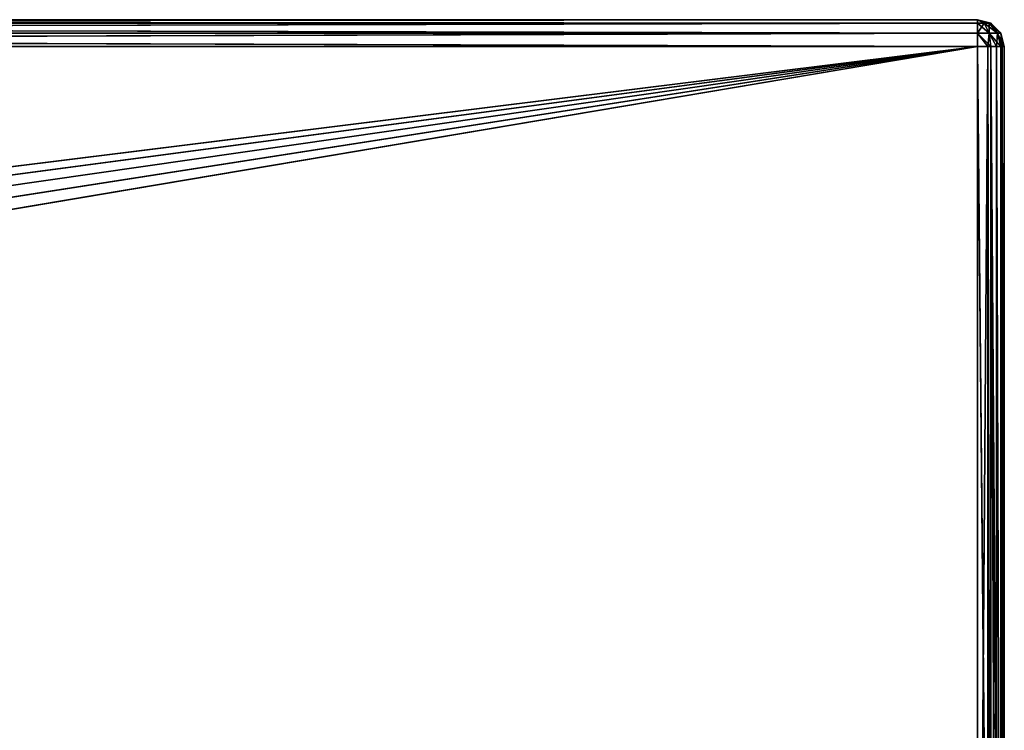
# Model space of a CAD drawing. Extents: x 37 to 514, y -110 to 86.
# Tile 253 of 256: x 215 to 251, y -44 to -17. Entities that reach past the tile are written whole.
import ezdxf

# ---------------------------------------------------------------- set-up
doc = ezdxf.new("R2010")
doc.units = 0
doc.header["$LTSCALE"] = 25.4
doc.layers.get('0').update_dxf_attribs({"color": 13, "linetype": 'CONTINUOUS'})

# ---------------------------------------------------------------- blocks, each defined once
blk = doc.blocks.new('PROFILE-IRIS-LED-30W-9008-')
at = {"color": 7}
for p, q in [((92.299, 240.859, 123.642), (250.262, 240.859, 104)), ((92.299, 240.859, 123.642), (250.262, 240.859, 104)), ((93.82, 240.859, 124.809), (250.262, 240.859, 104)), ((93.82, 240.859, 124.809), (250.262, 240.859, 104)), ((250.262, 240.859, 104), (94.987, 240.859, 126.329)), ((250.262, 240.859, 104), (94.987, 240.859, 126.329)), ((250.262, 240.859, 104), (95.72, 240.859, 128.1)), ((250.262, 240.859, 104), (95.72, 240.859, 128.1)), ((250.262, 240.859, 104), (95.97, 240.859, 130)), ((250.262, 240.859, 104), (95.97, 240.859, 130)), ((250.262, 240.859, 104), (96.262, 240.859, 104)), ((250.262, 240.859, 104), (96.262, 240.859, 104)), ((250.262, 240.725, 103.5), (96.262, 240.859, 104)), ((250.262, 240.725, 103.5), (96.262, 240.859, 104)), ((250.262, 240.725, 103.5), (96.262, 240.725, 103.5)), ((250.262, 240.725, 103.5), (96.262, 240.725, 103.5)), ((250.262, 240.359, 103.134), (96.262, 240.725, 103.5)), ((250.262, 240.359, 103.134), (96.262, 240.725, 103.5)), ((250.262, 240.859, 156), (250.262, 240.859, 104)), ((250.262, 240.859, 104), (250.262, 240.725, 103.5)), ((250.262, 240.859, 104), (250.762, 240.725, 104)), ((250.262, 240.859, 104), (250.262, 240.725, 103.5)), ((250.262, 240.859, 156), (250.262, 240.859, 104)), ((250.762, 240.725, 156), (250.262, 240.859, 104)), ((250.762, 240.725, 156), (250.262, 240.859, 104)), ((250.262, 240.859, 104), (250.762, 240.725, 104)), ((250.262, 240.725, 103.5), (250.262, 240.359, 103.134)), ((250.762, 240.725, 104), (250.262, 240.725, 103.5)), ((250.762, 240.725, 104), (250.262, 240.725, 103.5)), ((250.695, 240.609, 103.5), (250.262, 240.725, 103.5)), ((250.695, 240.609, 103.5), (250.262, 240.725, 103.5)), ((250.262, 240.725, 103.5), (250.262, 240.359, 103.134)), ((250.695, 240.609, 103.5), (250.262, 240.359, 103.134)), ((250.695, 240.609, 103.5), (250.262, 240.359, 103.134)), ((250.512, 240.292, 103.134), (250.695, 240.609, 103.5)), ((250.512, 240.292, 103.134), (250.695, 240.609, 103.5)), ((250.695, 240.609, 103.5), (250.762, 240.725, 104)), ((250.695, 240.609, 103.5), (250.762, 240.725, 104)), ((251.128, 240.359, 104), (250.695, 240.609, 103.5)), ((251.128, 240.359, 104), (250.695, 240.609, 103.5)), ((251.012, 240.292, 103.5), (250.695, 240.609, 103.5)), ((251.012, 240.292, 103.5), (250.695, 240.609, 103.5)), ((250.762, 240.725, 104), (251.128, 240.359, 104)), ((250.762, 240.725, 156), (250.762, 240.725, 104)), ((250.762, 240.725, 156), (250.762, 240.725, 104)), ((251.128, 240.359, 156), (250.762, 240.725, 104)), ((251.128, 240.359, 156), (250.762, 240.725, 104)), ((250.762, 240.725, 104), (251.128, 240.359, 104)), ((250.262, 240.359, 103.134), (96.262, 240.359, 103.134)), ((250.262, 240.359, 103.134), (96.262, 240.359, 103.134)), ((250.262, 239.859, 103), (96.262, 240.359, 103.134)), ((250.262, 239.859, 103), (96.262, 240.359, 103.134)), ((250.262, 240.359, 103.134), (250.262, 239.859, 103)), ((250.512, 240.292, 103.134), (250.262, 240.359, 103.134)), ((250.512, 240.292, 103.134), (250.262, 240.359, 103.134)), ((250.262, 240.359, 103.134), (250.262, 239.859, 103)), ((250.262, 239.859, 103), (250.512, 240.292, 103.134)), ((250.262, 239.859, 103), (250.512, 240.292, 103.134)), ((251.012, 240.292, 103.5), (250.512, 240.292, 103.134)), ((251.012, 240.292, 103.5), (250.512, 240.292, 103.134)), ((250.695, 240.109, 103.134), (250.512, 240.292, 103.134)), ((250.695, 240.109, 103.134), (250.512, 240.292, 103.134)), ((251.012, 240.292, 103.5), (250.695, 240.109, 103.134)), ((251.012, 240.292, 103.5), (250.695, 240.109, 103.134)), ((251.128, 240.359, 104), (251.012, 240.292, 103.5)), ((251.128, 240.359, 104), (251.012, 240.292, 103.5)), ((251.262, 239.859, 104), (251.012, 240.292, 103.5)), ((251.262, 239.859, 104), (251.012, 240.292, 103.5)), ((251.128, 239.859, 103.5), (251.012, 240.292, 103.5)), ((251.128, 239.859, 103.5), (251.012, 240.292, 103.5)), ((251.128, 240.359, 104), (251.262, 239.859, 104)), ((251.128, 240.359, 156), (251.128, 240.359, 104)), ((251.128, 240.359, 156), (251.128, 240.359, 104)), ((251.262, 239.859, 156), (251.128, 240.359, 104)), ((251.262, 239.859, 156), (251.128, 240.359, 104)), ((251.128, 240.359, 104), (251.262, 239.859, 104)), ((96.262, 239.859, 103), (250.262, 197.859, 103)), ((96.262, 239.859, 103), (250.262, 197.859, 103)), ((96.262, 239.859, 103), (250.262, 239.859, 103)), ((96.262, 239.859, 103), (250.262, 239.859, 103)), ((250.695, 240.109, 103.134), (250.262, 239.859, 103)), ((250.695, 240.109, 103.134), (250.262, 239.859, 103)), ((250.262, 239.859, 103), (250.262, 197.859, 103)), ((250.262, 197.859, 103), (250.762, 239.859, 103.134)), ((250.262, 197.859, 103), (250.762, 239.859, 103.134)), ((250.262, 239.859, 103), (250.262, 197.859, 103)), ((250.262, 239.859, 103), (250.762, 239.859, 103.134)), ((250.262, 239.859, 103), (250.762, 239.859, 103.134)), ((251.128, 239.859, 103.5), (250.695, 240.109, 103.134)), ((251.128, 239.859, 103.5), (250.695, 240.109, 103.134)), ((250.762, 239.859, 103.134), (250.695, 240.109, 103.134)), ((250.762, 239.859, 103.134), (250.695, 240.109, 103.134)), ((250.762, 197.859, 103.134), (251.128, 239.859, 103.5)), ((250.762, 197.859, 103.134), (251.128, 239.859, 103.5)), ((250.762, 197.859, 103.134), (250.762, 239.859, 103.134)), ((250.762, 239.859, 103.134), (251.128, 239.859, 103.5)), ((250.762, 197.859, 103.134), (250.762, 239.859, 103.134)), ((250.762, 239.859, 103.134), (251.128, 239.859, 103.5)), ((251.128, 197.859, 103.5), (251.262, 239.859, 104)), ((251.128, 197.859, 103.5), (251.262, 239.859, 104)), ((251.128, 197.859, 103.5), (251.128, 239.859, 103.5)), ((251.128, 239.859, 103.5), (251.262, 239.859, 104)), ((251.128, 197.859, 103.5), (251.128, 239.859, 103.5)), ((251.128, 239.859, 103.5), (251.262, 239.859, 104)), ((251.262, 197.859, 104), (251.262, 239.859, 104)), ((251.262, 239.859, 104), (251.262, 197.859, 156)), ((251.262, 239.859, 104), (251.262, 197.859, 156)), ((251.262, 239.859, 104), (251.262, 239.859, 156)), ((251.262, 197.859, 104), (251.262, 239.859, 104)), ((251.262, 239.859, 104), (251.262, 239.859, 156)), ((250.262, 197.859, 103), (96.262, 197.859, 103)), ((96.262, 197.859, 103), (250.262, 197.359, 103.134)), ((96.262, 197.859, 103), (250.262, 197.359, 103.134)), ((250.262, 197.859, 103), (96.262, 197.859, 103)), ((250.762, 197.859, 103.134), (250.262, 197.859, 103)), ((250.262, 197.859, 103), (250.262, 197.359, 103.134)), ((250.512, 197.426, 103.134), (250.262, 197.859, 103)), ((250.262, 197.859, 103), (250.695, 197.609, 103.134)), ((250.262, 197.859, 103), (250.262, 197.359, 103.134)), ((250.512, 197.426, 103.134), (250.262, 197.859, 103)), ((250.262, 197.859, 103), (250.695, 197.609, 103.134)), ((250.762, 197.859, 103.134), (250.262, 197.859, 103)), ((250.695, 197.609, 103.134), (250.762, 197.859, 103.134)), ((250.695, 197.609, 103.134), (250.762, 197.859, 103.134)), ((251.128, 197.859, 103.5), (250.762, 197.859, 103.134)), ((251.012, 197.426, 103.5), (250.762, 197.859, 103.134)), ((251.128, 197.859, 103.5), (250.762, 197.859, 103.134)), ((251.012, 197.426, 103.5), (250.762, 197.859, 103.134)), ((251.012, 197.426, 103.5), (251.128, 197.859, 103.5)), ((251.012, 197.426, 103.5), (251.128, 197.859, 103.5)), ((251.262, 197.859, 104), (251.128, 197.859, 103.5)), ((251.186, 197.476, 104), (251.128, 197.859, 103.5)), ((251.262, 197.859, 104), (251.128, 197.859, 103.5)), ((251.186, 197.476, 104), (251.128, 197.859, 103.5)), ((251.262, 197.859, 104), (251.186, 197.476, 104)), ((251.262, 197.859, 104), (251.186, 197.476, 104)), ((251.262, 197.859, 104), (251.186, 197.476, 156)), ((251.262, 197.859, 104), (251.186, 197.476, 156)), ((251.262, 197.859, 156), (251.262, 197.859, 104)), ((251.262, 197.859, 156), (251.262, 197.859, 104)), ((96.262, 197.359, 103.134), (250.262, 196.993, 103.5)), ((96.262, 197.359, 103.134), (250.262, 196.993, 103.5)), ((96.262, 197.359, 103.134), (250.262, 197.359, 103.134)), ((96.262, 197.359, 103.134), (250.262, 197.359, 103.134)), ((250.262, 196.993, 103.5), (250.512, 197.426, 103.134)), ((250.262, 196.993, 103.5), (250.512, 197.426, 103.134)), ((250.262, 197.359, 103.134), (250.512, 197.426, 103.134)), ((250.262, 197.359, 103.134), (250.512, 197.426, 103.134)), ((250.262, 197.359, 103.134), (250.262, 196.993, 103.5)), ((250.262, 197.359, 103.134), (250.262, 196.993, 103.5)), ((250.512, 197.426, 103.134), (250.695, 197.609, 103.134)), ((250.512, 197.426, 103.134), (250.695, 197.609, 103.134)), ((250.695, 197.109, 103.5), (250.512, 197.426, 103.134)), ((250.695, 197.109, 103.5), (250.512, 197.426, 103.134)), ((250.695, 197.109, 103.5), (250.695, 197.609, 103.134)), ((250.695, 197.609, 103.134), (251.012, 197.426, 103.5)), ((250.695, 197.109, 103.5), (250.695, 197.609, 103.134)), ((250.695, 197.609, 103.134), (251.012, 197.426, 103.5)), ((250.695, 197.109, 103.5), (251.012, 197.426, 103.5)), ((250.695, 197.109, 103.5), (251.012, 197.426, 103.5)), ((250.97, 197.152, 104), (251.012, 197.426, 103.5)), ((250.97, 197.152, 104), (251.012, 197.426, 103.5)), ((251.128, 197.359, 104), (250.97, 197.152, 104)), ((250.97, 197.152, 104), (251.128, 197.359, 156)), ((250.97, 197.152, 104), (251.128, 197.359, 156)), ((251.128, 197.359, 104), (250.97, 197.152, 104)), ((251.012, 197.426, 103.5), (251.186, 197.476, 104)), ((251.012, 197.426, 103.5), (251.186, 197.476, 104)), ((251.128, 197.359, 104), (251.012, 197.426, 103.5)), ((251.128, 197.359, 104), (251.012, 197.426, 103.5)), ((251.186, 197.476, 104), (251.128, 197.359, 104)), ((251.128, 197.359, 104), (251.186, 197.476, 156)), ((251.186, 197.476, 104), (251.128, 197.359, 104)), ((251.128, 197.359, 104), (251.186, 197.476, 156)), ((251.128, 197.359, 104), (251.128, 197.359, 156)), ((251.128, 197.359, 104), (251.128, 197.359, 156)), ((251.186, 197.476, 104), (251.186, 197.476, 156)), ((251.186, 197.476, 104), (251.186, 197.476, 156)), ((96.262, 196.993, 103.5), (250.262, 196.859, 104)), ((96.262, 196.993, 103.5), (250.262, 196.859, 104)), ((96.262, 196.993, 103.5), (250.262, 196.993, 103.5)), ((96.262, 196.993, 103.5), (250.262, 196.993, 103.5)), ((250.262, 196.993, 103.5), (250.695, 197.109, 103.5)), ((250.262, 196.993, 103.5), (250.695, 197.109, 103.5)), ((250.262, 196.993, 103.5), (250.262, 196.859, 104)), ((250.262, 196.993, 103.5), (250.262, 196.859, 104)), ((250.262, 196.993, 103.5), (250.645, 196.935, 104)), ((250.262, 196.993, 103.5), (250.645, 196.935, 104)), ((250.645, 196.935, 104), (250.262, 196.859, 104)), ((250.645, 196.935, 104), (250.262, 196.859, 104)), ((250.645, 196.935, 104), (250.262, 196.859, 156)), ((250.645, 196.935, 104), (250.262, 196.859, 156)), ((250.645, 196.935, 104), (250.695, 197.109, 103.5)), ((250.645, 196.935, 104), (250.695, 197.109, 103.5)), ((250.762, 196.993, 104), (250.645, 196.935, 104)), ((250.645, 196.935, 104), (250.762, 196.993, 156)), ((250.645, 196.935, 104), (250.762, 196.993, 156)), ((250.762, 196.993, 104), (250.645, 196.935, 104)), ((250.645, 196.935, 104), (250.645, 196.935, 156)), ((250.645, 196.935, 104), (250.645, 196.935, 156)), ((250.695, 197.109, 103.5), (250.97, 197.152, 104)), ((250.695, 197.109, 103.5), (250.97, 197.152, 104)), ((250.762, 196.993, 104), (250.695, 197.109, 103.5)), ((250.762, 196.993, 104), (250.695, 197.109, 103.5)), ((250.97, 197.152, 104), (250.762, 196.993, 104)), ((250.762, 196.993, 104), (250.97, 197.152, 156)), ((250.762, 196.993, 104), (250.97, 197.152, 156)), ((250.97, 197.152, 104), (250.762, 196.993, 104)), ((250.762, 196.993, 104), (250.762, 196.993, 156)), ((250.762, 196.993, 104), (250.762, 196.993, 156)), ((250.97, 197.152, 104), (250.97, 197.152, 156)), ((250.97, 197.152, 104), (250.97, 197.152, 156)), ((250.262, 196.859, 104), (93.82, 196.859, 124.809)), ((250.262, 196.859, 104), (93.82, 196.859, 124.809)), ((250.262, 196.859, 104), (94.987, 196.859, 126.329)), ((250.262, 196.859, 104), (94.987, 196.859, 126.329)), ((95.72, 196.859, 128.1), (250.262, 196.859, 104)), ((95.72, 196.859, 128.1), (250.262, 196.859, 104)), ((95.97, 196.859, 130), (250.262, 196.859, 104)), ((95.97, 196.859, 130), (250.262, 196.859, 104)), ((96.262, 196.859, 104), (250.262, 196.859, 104)), ((96.262, 196.859, 104), (250.262, 196.859, 104)), ((250.262, 196.859, 104), (250.262, 196.859, 156)), ((250.262, 196.859, 104), (250.262, 196.859, 156))]:
    blk.add_line(p, q, dxfattribs=at)
mesh = blk.add_polyface(dxfattribs=at)
corners = [(92.299, 240.859, 123.642), (250.262, 240.859, 104), (96.262, 240.859, 104)]
mesh.append_faces([[corners[k] for k in face] for face in [(0, 1, 2)]], dxfattribs={"color": 7})
mesh = blk.add_polyface(dxfattribs=at)
corners = [(93.82, 240.859, 124.809), (250.262, 240.859, 104), (92.299, 240.859, 123.642)]
mesh.append_faces([[corners[k] for k in face] for face in [(0, 1, 2)]], dxfattribs={"color": 7})
mesh = blk.add_polyface(dxfattribs=at)
corners = [(94.987, 240.859, 126.329), (250.262, 240.859, 104), (93.82, 240.859, 124.809)]
mesh.append_faces([[corners[k] for k in face] for face in [(0, 1, 2)]], dxfattribs={"color": 7})
mesh = blk.add_polyface(dxfattribs=at)
corners = [(95.72, 240.859, 128.1), (250.262, 240.859, 104), (94.987, 240.859, 126.329)]
mesh.append_faces([[corners[k] for k in face] for face in [(0, 1, 2)]], dxfattribs={"color": 7})
mesh = blk.add_polyface(dxfattribs=at)
corners = [(95.97, 240.859, 130), (250.262, 240.859, 104), (95.72, 240.859, 128.1)]
mesh.append_faces([[corners[k] for k in face] for face in [(0, 1, 2)]], dxfattribs={"color": 7})
mesh = blk.add_polyface(dxfattribs=at)
corners = [(250.262, 240.859, 156), (250.262, 240.859, 104), (95.97, 240.859, 130)]
mesh.append_faces([[corners[k] for k in face] for face in [(0, 1, 2)]], dxfattribs={"color": 7})
mesh = blk.add_polyface(dxfattribs=at)
corners = [(250.262, 240.859, 104), (250.262, 240.725, 103.5), (96.262, 240.859, 104)]
mesh.append_faces([[corners[k] for k in face] for face in [(0, 1, 2)]], dxfattribs={"color": 7})
mesh = blk.add_polyface(dxfattribs=at)
corners = [(96.262, 240.859, 104), (250.262, 240.725, 103.5), (96.262, 240.725, 103.5)]
mesh.append_faces([[corners[k] for k in face] for face in [(0, 1, 2)]], dxfattribs={"color": 7})
mesh = blk.add_polyface(dxfattribs=at)
corners = [(250.262, 240.725, 103.5), (250.262, 240.359, 103.134), (96.262, 240.725, 103.5)]
mesh.append_faces([[corners[k] for k in face] for face in [(0, 1, 2)]], dxfattribs={"color": 7})
mesh = blk.add_polyface(dxfattribs=at)
corners = [(96.262, 240.725, 103.5), (250.262, 240.359, 103.134), (96.262, 240.359, 103.134)]
mesh.append_faces([[corners[k] for k in face] for face in [(0, 1, 2)]], dxfattribs={"color": 7})
mesh = blk.add_polyface(dxfattribs=at)
corners = [(250.762, 240.725, 104), (250.262, 240.725, 103.5), (250.262, 240.859, 104)]
mesh.append_faces([[corners[k] for k in face] for face in [(0, 1, 2)]], dxfattribs={"color": 7})
mesh = blk.add_polyface(dxfattribs=at)
corners = [(250.762, 240.725, 156), (250.262, 240.859, 104), (250.262, 240.859, 156)]
mesh.append_faces([[corners[k] for k in face] for face in [(0, 1, 2)]], dxfattribs={"color": 7})
mesh = blk.add_polyface(dxfattribs=at)
corners = [(250.762, 240.725, 156), (250.762, 240.725, 104), (250.262, 240.859, 104)]
mesh.append_faces([[corners[k] for k in face] for face in [(0, 1, 2)]], dxfattribs={"color": 7})
mesh = blk.add_polyface(dxfattribs=at)
corners = [(250.762, 240.725, 104), (250.695, 240.609, 103.5), (250.262, 240.725, 103.5)]
mesh.append_faces([[corners[k] for k in face] for face in [(0, 1, 2)]], dxfattribs={"color": 7})
mesh = blk.add_polyface(dxfattribs=at)
corners = [(250.695, 240.609, 103.5), (250.262, 240.359, 103.134), (250.262, 240.725, 103.5)]
mesh.append_faces([[corners[k] for k in face] for face in [(0, 1, 2)]], dxfattribs={"color": 7})
mesh = blk.add_polyface(dxfattribs=at)
corners = [(250.695, 240.609, 103.5), (250.512, 240.292, 103.134), (250.262, 240.359, 103.134)]
mesh.append_faces([[corners[k] for k in face] for face in [(0, 1, 2)]], dxfattribs={"color": 7})
mesh = blk.add_polyface(dxfattribs=at)
corners = [(251.012, 240.292, 103.5), (250.512, 240.292, 103.134), (250.695, 240.609, 103.5)]
mesh.append_faces([[corners[k] for k in face] for face in [(0, 1, 2)]], dxfattribs={"color": 7})
mesh = blk.add_polyface(dxfattribs=at)
corners = [(250.762, 240.725, 104), (251.128, 240.359, 104), (250.695, 240.609, 103.5)]
mesh.append_faces([[corners[k] for k in face] for face in [(0, 1, 2)]], dxfattribs={"color": 7})
mesh = blk.add_polyface(dxfattribs=at)
corners = [(250.695, 240.609, 103.5), (251.128, 240.359, 104), (251.012, 240.292, 103.5)]
mesh.append_faces([[corners[k] for k in face] for face in [(0, 1, 2)]], dxfattribs={"color": 7})
mesh = blk.add_polyface(dxfattribs=at)
corners = [(250.762, 240.725, 156), (251.128, 240.359, 156), (250.762, 240.725, 104)]
mesh.append_faces([[corners[k] for k in face] for face in [(0, 1, 2)]], dxfattribs={"color": 7})
mesh = blk.add_polyface(dxfattribs=at)
corners = [(250.762, 240.725, 104), (251.128, 240.359, 156), (251.128, 240.359, 104)]
mesh.append_faces([[corners[k] for k in face] for face in [(0, 1, 2)]], dxfattribs={"color": 7})
mesh = blk.add_polyface(dxfattribs=at)
corners = [(250.262, 239.859, 103), (96.262, 240.359, 103.134), (250.262, 240.359, 103.134)]
mesh.append_faces([[corners[k] for k in face] for face in [(0, 1, 2)]], dxfattribs={"color": 7})
mesh = blk.add_polyface(dxfattribs=at)
corners = [(250.262, 239.859, 103), (96.262, 239.859, 103), (96.262, 240.359, 103.134)]
mesh.append_faces([[corners[k] for k in face] for face in [(0, 1, 2)]], dxfattribs={"color": 7})
mesh = blk.add_polyface(dxfattribs=at)
corners = [(250.512, 240.292, 103.134), (250.262, 239.859, 103), (250.262, 240.359, 103.134)]
mesh.append_faces([[corners[k] for k in face] for face in [(0, 1, 2)]], dxfattribs={"color": 7})
mesh = blk.add_polyface(dxfattribs=at)
corners = [(250.695, 240.109, 103.134), (250.262, 239.859, 103), (250.512, 240.292, 103.134)]
mesh.append_faces([[corners[k] for k in face] for face in [(0, 1, 2)]], dxfattribs={"color": 7})
mesh = blk.add_polyface(dxfattribs=at)
corners = [(251.012, 240.292, 103.5), (250.695, 240.109, 103.134), (250.512, 240.292, 103.134)]
mesh.append_faces([[corners[k] for k in face] for face in [(0, 1, 2)]], dxfattribs={"color": 7})
mesh = blk.add_polyface(dxfattribs=at)
corners = [(251.012, 240.292, 103.5), (251.128, 239.859, 103.5), (250.695, 240.109, 103.134)]
mesh.append_faces([[corners[k] for k in face] for face in [(0, 1, 2)]], dxfattribs={"color": 7})
mesh = blk.add_polyface(dxfattribs=at)
corners = [(251.128, 240.359, 104), (251.262, 239.859, 104), (251.012, 240.292, 103.5)]
mesh.append_faces([[corners[k] for k in face] for face in [(0, 1, 2)]], dxfattribs={"color": 7})
mesh = blk.add_polyface(dxfattribs=at)
corners = [(251.012, 240.292, 103.5), (251.262, 239.859, 104), (251.128, 239.859, 103.5)]
mesh.append_faces([[corners[k] for k in face] for face in [(0, 1, 2)]], dxfattribs={"color": 7})
mesh = blk.add_polyface(dxfattribs=at)
corners = [(251.128, 240.359, 156), (251.262, 239.859, 156), (251.128, 240.359, 104)]
mesh.append_faces([[corners[k] for k in face] for face in [(0, 1, 2)]], dxfattribs={"color": 7})
mesh = blk.add_polyface(dxfattribs=at)
corners = [(251.128, 240.359, 104), (251.262, 239.859, 156), (251.262, 239.859, 104)]
mesh.append_faces([[corners[k] for k in face] for face in [(0, 1, 2)]], dxfattribs={"color": 7})
mesh = blk.add_polyface(dxfattribs=at)
corners = [(250.262, 197.859, 103), (96.262, 197.859, 103), (96.262, 239.859, 103)]
mesh.append_faces([[corners[k] for k in face] for face in [(0, 1, 2)]], dxfattribs={"color": 7})
mesh = blk.add_polyface(dxfattribs=at)
corners = [(250.262, 197.859, 103), (96.262, 239.859, 103), (250.262, 239.859, 103)]
mesh.append_faces([[corners[k] for k in face] for face in [(0, 1, 2)]], dxfattribs={"color": 7})
mesh = blk.add_polyface(dxfattribs=at)
corners = [(250.762, 239.859, 103.134), (250.262, 239.859, 103), (250.695, 240.109, 103.134)]
mesh.append_faces([[corners[k] for k in face] for face in [(0, 1, 2)]], dxfattribs={"color": 7})
mesh = blk.add_polyface(dxfattribs=at)
corners = [(250.762, 197.859, 103.134), (250.262, 197.859, 103), (250.762, 239.859, 103.134)]
mesh.append_faces([[corners[k] for k in face] for face in [(0, 1, 2)]], dxfattribs={"color": 7})
mesh = blk.add_polyface(dxfattribs=at)
corners = [(250.762, 239.859, 103.134), (250.262, 197.859, 103), (250.262, 239.859, 103)]
mesh.append_faces([[corners[k] for k in face] for face in [(0, 1, 2)]], dxfattribs={"color": 7})
mesh = blk.add_polyface(dxfattribs=at)
corners = [(250.695, 240.109, 103.134), (251.128, 239.859, 103.5), (250.762, 239.859, 103.134)]
mesh.append_faces([[corners[k] for k in face] for face in [(0, 1, 2)]], dxfattribs={"color": 7})
mesh = blk.add_polyface(dxfattribs=at)
corners = [(251.128, 239.859, 103.5), (251.128, 197.859, 103.5), (250.762, 197.859, 103.134)]
mesh.append_faces([[corners[k] for k in face] for face in [(0, 1, 2)]], dxfattribs={"color": 7})
mesh = blk.add_polyface(dxfattribs=at)
corners = [(251.128, 239.859, 103.5), (250.762, 197.859, 103.134), (250.762, 239.859, 103.134)]
mesh.append_faces([[corners[k] for k in face] for face in [(0, 1, 2)]], dxfattribs={"color": 7})
mesh = blk.add_polyface(dxfattribs=at)
corners = [(251.262, 239.859, 104), (251.262, 197.859, 104), (251.128, 197.859, 103.5)]
mesh.append_faces([[corners[k] for k in face] for face in [(0, 1, 2)]], dxfattribs={"color": 7})
mesh = blk.add_polyface(dxfattribs=at)
corners = [(251.262, 239.859, 104), (251.128, 197.859, 103.5), (251.128, 239.859, 103.5)]
mesh.append_faces([[corners[k] for k in face] for face in [(0, 1, 2)]], dxfattribs={"color": 7})
mesh = blk.add_polyface(dxfattribs=at)
corners = [(251.262, 239.859, 104), (251.262, 197.859, 156), (251.262, 197.859, 104)]
mesh.append_faces([[corners[k] for k in face] for face in [(0, 1, 2)]], dxfattribs={"color": 7})
mesh = blk.add_polyface(dxfattribs=at)
corners = [(251.262, 239.859, 156), (251.262, 197.859, 156), (251.262, 239.859, 104)]
mesh.append_faces([[corners[k] for k in face] for face in [(0, 1, 2)]], dxfattribs={"color": 7})
mesh = blk.add_polyface(dxfattribs=at)
corners = [(250.262, 197.359, 103.134), (96.262, 197.359, 103.134), (96.262, 197.859, 103)]
mesh.append_faces([[corners[k] for k in face] for face in [(0, 1, 2)]], dxfattribs={"color": 7})
mesh = blk.add_polyface(dxfattribs=at)
corners = [(250.262, 197.359, 103.134), (96.262, 197.859, 103), (250.262, 197.859, 103)]
mesh.append_faces([[corners[k] for k in face] for face in [(0, 1, 2)]], dxfattribs={"color": 7})
mesh = blk.add_polyface(dxfattribs=at)
corners = [(250.695, 197.609, 103.134), (250.512, 197.426, 103.134), (250.262, 197.859, 103)]
mesh.append_faces([[corners[k] for k in face] for face in [(0, 1, 2)]], dxfattribs={"color": 7})
mesh = blk.add_polyface(dxfattribs=at)
corners = [(250.512, 197.426, 103.134), (250.262, 197.359, 103.134), (250.262, 197.859, 103)]
mesh.append_faces([[corners[k] for k in face] for face in [(0, 1, 2)]], dxfattribs={"color": 7})
mesh = blk.add_polyface(dxfattribs=at)
corners = [(250.762, 197.859, 103.134), (250.695, 197.609, 103.134), (250.262, 197.859, 103)]
mesh.append_faces([[corners[k] for k in face] for face in [(0, 1, 2)]], dxfattribs={"color": 7})
mesh = blk.add_polyface(dxfattribs=at)
corners = [(250.762, 197.859, 103.134), (251.012, 197.426, 103.5), (250.695, 197.609, 103.134)]
mesh.append_faces([[corners[k] for k in face] for face in [(0, 1, 2)]], dxfattribs={"color": 7})
mesh = blk.add_polyface(dxfattribs=at)
corners = [(251.128, 197.859, 103.5), (251.012, 197.426, 103.5), (250.762, 197.859, 103.134)]
mesh.append_faces([[corners[k] for k in face] for face in [(0, 1, 2)]], dxfattribs={"color": 7})
mesh = blk.add_polyface(dxfattribs=at)
corners = [(251.128, 197.859, 103.5), (251.186, 197.476, 104), (251.012, 197.426, 103.5)]
mesh.append_faces([[corners[k] for k in face] for face in [(0, 1, 2)]], dxfattribs={"color": 7})
mesh = blk.add_polyface(dxfattribs=at)
corners = [(251.262, 197.859, 104), (251.186, 197.476, 104), (251.128, 197.859, 103.5)]
mesh.append_faces([[corners[k] for k in face] for face in [(0, 1, 2)]], dxfattribs={"color": 7})
mesh = blk.add_polyface(dxfattribs=at)
corners = [(251.262, 197.859, 104), (251.186, 197.476, 156), (251.186, 197.476, 104)]
mesh.append_faces([[corners[k] for k in face] for face in [(0, 1, 2)]], dxfattribs={"color": 7})
mesh = blk.add_polyface(dxfattribs=at)
corners = [(251.262, 197.859, 156), (251.186, 197.476, 156), (251.262, 197.859, 104)]
mesh.append_faces([[corners[k] for k in face] for face in [(0, 1, 2)]], dxfattribs={"color": 7})
mesh = blk.add_polyface(dxfattribs=at)
corners = [(96.262, 196.993, 103.5), (96.262, 197.359, 103.134), (250.262, 196.993, 103.5)]
mesh.append_faces([[corners[k] for k in face] for face in [(0, 1, 2)]], dxfattribs={"color": 7})
mesh = blk.add_polyface(dxfattribs=at)
corners = [(250.262, 196.993, 103.5), (96.262, 197.359, 103.134), (250.262, 197.359, 103.134)]
mesh.append_faces([[corners[k] for k in face] for face in [(0, 1, 2)]], dxfattribs={"color": 7})
mesh = blk.add_polyface(dxfattribs=at)
corners = [(250.262, 196.993, 103.5), (250.512, 197.426, 103.134), (250.695, 197.109, 103.5)]
mesh.append_faces([[corners[k] for k in face] for face in [(0, 1, 2)]], dxfattribs={"color": 7})
mesh = blk.add_polyface(dxfattribs=at)
corners = [(250.262, 196.993, 103.5), (250.262, 197.359, 103.134), (250.512, 197.426, 103.134)]
mesh.append_faces([[corners[k] for k in face] for face in [(0, 1, 2)]], dxfattribs={"color": 7})
mesh = blk.add_polyface(dxfattribs=at)
corners = [(250.695, 197.109, 103.5), (250.512, 197.426, 103.134), (250.695, 197.609, 103.134)]
mesh.append_faces([[corners[k] for k in face] for face in [(0, 1, 2)]], dxfattribs={"color": 7})
mesh = blk.add_polyface(dxfattribs=at)
corners = [(251.012, 197.426, 103.5), (250.695, 197.109, 103.5), (250.695, 197.609, 103.134)]
mesh.append_faces([[corners[k] for k in face] for face in [(0, 1, 2)]], dxfattribs={"color": 7})
mesh = blk.add_polyface(dxfattribs=at)
corners = [(251.012, 197.426, 103.5), (250.97, 197.152, 104), (250.695, 197.109, 103.5)]
mesh.append_faces([[corners[k] for k in face] for face in [(0, 1, 2)]], dxfattribs={"color": 7})
mesh = blk.add_polyface(dxfattribs=at)
corners = [(251.012, 197.426, 103.5), (251.128, 197.359, 104), (250.97, 197.152, 104)]
mesh.append_faces([[corners[k] for k in face] for face in [(0, 1, 2)]], dxfattribs={"color": 7})
mesh = blk.add_polyface(dxfattribs=at)
corners = [(251.128, 197.359, 156), (250.97, 197.152, 156), (250.97, 197.152, 104)]
mesh.append_faces([[corners[k] for k in face] for face in [(0, 1, 2)]], dxfattribs={"color": 7})
mesh = blk.add_polyface(dxfattribs=at)
corners = [(251.128, 197.359, 156), (250.97, 197.152, 104), (251.128, 197.359, 104)]
mesh.append_faces([[corners[k] for k in face] for face in [(0, 1, 2)]], dxfattribs={"color": 7})
mesh = blk.add_polyface(dxfattribs=at)
corners = [(251.186, 197.476, 104), (251.128, 197.359, 104), (251.012, 197.426, 103.5)]
mesh.append_faces([[corners[k] for k in face] for face in [(0, 1, 2)]], dxfattribs={"color": 7})
mesh = blk.add_polyface(dxfattribs=at)
corners = [(251.186, 197.476, 156), (251.128, 197.359, 156), (251.128, 197.359, 104)]
mesh.append_faces([[corners[k] for k in face] for face in [(0, 1, 2)]], dxfattribs={"color": 7})
mesh = blk.add_polyface(dxfattribs=at)
corners = [(251.186, 197.476, 156), (251.128, 197.359, 104), (251.186, 197.476, 104)]
mesh.append_faces([[corners[k] for k in face] for face in [(0, 1, 2)]], dxfattribs={"color": 7})
mesh = blk.add_polyface(dxfattribs=at)
corners = [(96.262, 196.859, 104), (96.262, 196.993, 103.5), (250.262, 196.859, 104)]
mesh.append_faces([[corners[k] for k in face] for face in [(0, 1, 2)]], dxfattribs={"color": 7})
mesh = blk.add_polyface(dxfattribs=at)
corners = [(250.262, 196.859, 104), (96.262, 196.993, 103.5), (250.262, 196.993, 103.5)]
mesh.append_faces([[corners[k] for k in face] for face in [(0, 1, 2)]], dxfattribs={"color": 7})
mesh = blk.add_polyface(dxfattribs=at)
corners = [(250.645, 196.935, 104), (250.262, 196.993, 103.5), (250.695, 197.109, 103.5)]
mesh.append_faces([[corners[k] for k in face] for face in [(0, 1, 2)]], dxfattribs={"color": 7})
mesh = blk.add_polyface(dxfattribs=at)
corners = [(250.262, 196.859, 104), (250.262, 196.993, 103.5), (250.645, 196.935, 104)]
mesh.append_faces([[corners[k] for k in face] for face in [(0, 1, 2)]], dxfattribs={"color": 7})
mesh = blk.add_polyface(dxfattribs=at)
corners = [(250.262, 196.859, 156), (250.262, 196.859, 104), (250.645, 196.935, 104)]
mesh.append_faces([[corners[k] for k in face] for face in [(0, 1, 2)]], dxfattribs={"color": 7})
mesh = blk.add_polyface(dxfattribs=at)
corners = [(250.262, 196.859, 156), (250.645, 196.935, 104), (250.645, 196.935, 156)]
mesh.append_faces([[corners[k] for k in face] for face in [(0, 1, 2)]], dxfattribs={"color": 7})
mesh = blk.add_polyface(dxfattribs=at)
corners = [(250.645, 196.935, 104), (250.695, 197.109, 103.5), (250.762, 196.993, 104)]
mesh.append_faces([[corners[k] for k in face] for face in [(0, 1, 2)]], dxfattribs={"color": 7})
mesh = blk.add_polyface(dxfattribs=at)
corners = [(250.645, 196.935, 156), (250.645, 196.935, 104), (250.762, 196.993, 156)]
mesh.append_faces([[corners[k] for k in face] for face in [(0, 1, 2)]], dxfattribs={"color": 7})
mesh = blk.add_polyface(dxfattribs=at)
corners = [(250.762, 196.993, 156), (250.645, 196.935, 104), (250.762, 196.993, 104)]
mesh.append_faces([[corners[k] for k in face] for face in [(0, 1, 2)]], dxfattribs={"color": 7})
mesh = blk.add_polyface(dxfattribs=at)
corners = [(250.762, 196.993, 104), (250.695, 197.109, 103.5), (250.97, 197.152, 104)]
mesh.append_faces([[corners[k] for k in face] for face in [(0, 1, 2)]], dxfattribs={"color": 7})
mesh = blk.add_polyface(dxfattribs=at)
corners = [(250.762, 196.993, 156), (250.762, 196.993, 104), (250.97, 197.152, 156)]
mesh.append_faces([[corners[k] for k in face] for face in [(0, 1, 2)]], dxfattribs={"color": 7})
mesh = blk.add_polyface(dxfattribs=at)
corners = [(250.97, 197.152, 156), (250.762, 196.993, 104), (250.97, 197.152, 104)]
mesh.append_faces([[corners[k] for k in face] for face in [(0, 1, 2)]], dxfattribs={"color": 7})
mesh = blk.add_polyface(dxfattribs=at)
corners = [(93.82, 196.859, 124.809), (96.262, 196.859, 104), (250.262, 196.859, 104)]
mesh.append_faces([[corners[k] for k in face] for face in [(0, 1, 2)]], dxfattribs={"color": 7})
mesh = blk.add_polyface(dxfattribs=at)
corners = [(94.987, 196.859, 126.329), (93.82, 196.859, 124.809), (250.262, 196.859, 104)]
mesh.append_faces([[corners[k] for k in face] for face in [(0, 1, 2)]], dxfattribs={"color": 7})
mesh = blk.add_polyface(dxfattribs=at)
corners = [(95.72, 196.859, 128.1), (94.987, 196.859, 126.329), (250.262, 196.859, 104)]
mesh.append_faces([[corners[k] for k in face] for face in [(0, 1, 2)]], dxfattribs={"color": 7})
mesh = blk.add_polyface(dxfattribs=at)
corners = [(95.97, 196.859, 130), (95.72, 196.859, 128.1), (250.262, 196.859, 104)]
mesh.append_faces([[corners[k] for k in face] for face in [(0, 1, 2)]], dxfattribs={"color": 7})
mesh = blk.add_polyface(dxfattribs=at)
corners = [(250.262, 196.859, 156), (95.97, 196.859, 130), (250.262, 196.859, 104)]
mesh.append_faces([[corners[k] for k in face] for face in [(0, 1, 2)]], dxfattribs={"color": 7})

msp = doc.modelspace()

# ---------------------------------------------------------------- block references
at = {"color": 0, "extrusion": (0, -1, -3.82857e-16)}
msp.add_blockref('PROFILE-IRIS-LED-30W-9008-', (0, 81.836, -85.731), dxfattribs=at)

doc.saveas('drawing.dxf')
